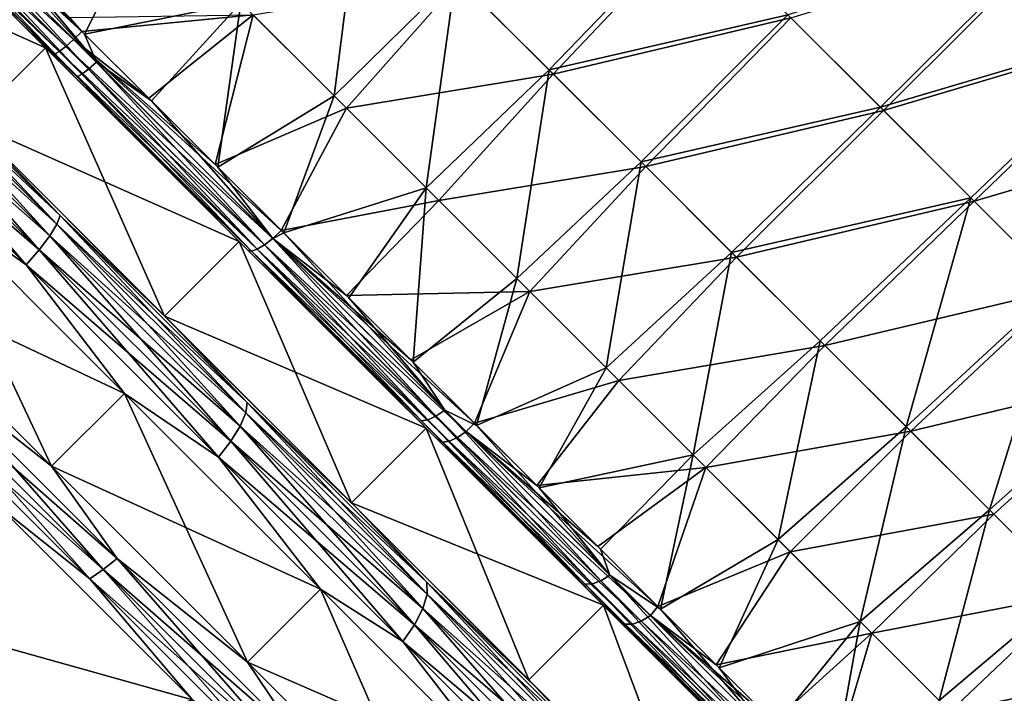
# Model space of a CAD drawing. Header units: metres. Extents: x -42 to 163, y -93 to 90.
# Tile 166 of 232: x 61.03 to 68.73, y 34.59 to 39.87. Entities that reach past the tile are written whole.
import ezdxf

# ---------------------------------------------------------------- set-up
doc = ezdxf.new("R2010")
doc.units = ezdxf.units.M
doc.layers.add('solid_500770_SW0001', color=7, linetype='CONTINUOUS')

msp = doc.modelspace()

# ---------------------------------------------------------------- linework, layer by layer
at = {"layer": 'solid_500770_SW0001'}
for points in [[(51.238445, 43.590904, -13.291253), (62.090904, 32.738445, -13.291253), (56.513908, 38.315437, -12.948244)], [(51.238445, 43.590904, 13.291253), (56.513775, 38.315575, 12.948241), (62.090904, 32.738445, 13.291253)], [(51.238445, 43.590904, 13.291253), (62.090904, 32.738445, 13.291253), (60.817795, 34.011555, 14.179169)], [(51.238445, 43.590904, -13.291253), (52.511555, 42.317795, -14.179169), (62.090904, 32.738445, -13.291253)], [(52.511555, 42.317795, -14.179169), (60.817795, 34.011555, -14.179169), (62.090904, 32.738445, -13.291253)], [(59.10461, 40.60461, -16.705), (59.688969, 41.188969, -16.705), (61.2309, 39.647041, -16.562057)], [(61.2309, 39.647041, -16.562057), (59.688969, 41.188969, -16.705), (59.764927, 41.113014, -17.705492)], [(59.688969, 41.188969, 16.705), (61.2309, 39.647041, 16.562057), (60.265102, 40.612839, 17.686275)], [(60.646404, 39.062817, 16.562088), (61.2309, 39.647041, 16.562057), (59.688969, 41.188969, 16.705)], [(60.002483, 41.157978, -17.986403), (61.450478, 39.711781, -17.841286), (59.944798, 41.101154, -17.942818)], [(60.002483, 41.157978, -17.986403), (60.743061, 40.545002, -17.964876), (61.515942, 39.774185, -17.858072)], [(60.002483, 41.157978, -17.986403), (61.515942, 39.774185, -17.858072), (61.450478, 39.711781, -17.841286)], [(59.764927, 41.113014, -17.705492), (59.869423, 41.028713, -17.794443), (61.301128, 39.597137, -17.650711)], [(59.764927, 41.113014, -17.705492), (61.301128, 39.597137, -17.650711), (61.285137, 39.592804, -17.560095)], [(61.2309, 39.647041, -16.562057), (59.764927, 41.113014, -17.705492), (61.285137, 39.592804, -17.560095)], [(59.899075, 41.056736, -17.876856), (61.337639, 39.618713, -17.732714), (59.869423, 41.028713, -17.794443)], [(59.944798, 41.101154, -17.942818), (61.388966, 39.658115, -17.798208), (59.899075, 41.056736, -17.876856)], [(59.899075, 41.056736, -17.876856), (61.388966, 39.658115, -17.798208), (61.337639, 39.618713, -17.732714)], [(59.944798, 41.101154, -17.942818), (61.450478, 39.711781, -17.841286), (61.388966, 39.658115, -17.798208)], [(59.869423, 41.028713, -17.794443), (61.337639, 39.618713, -17.732714), (61.301128, 39.597137, -17.650711)], [(60.230839, 40.929932, 17.978395), (60.172546, 40.8736, 17.934855), (61.566849, 39.480419, 17.763519)], [(61.628826, 39.533707, 17.806484), (60.478039, 40.810322, 17.986135), (60.230839, 40.929932, 17.978395)], [(61.628826, 39.533707, 17.806484), (60.230839, 40.929932, 17.978395), (61.566849, 39.480419, 17.763519)], [(63.698887, 40.94463, 17.926739), (62.759167, 40.000427, 17.80798), (63.487549, 39.271893, 17.597628)], [(64.438141, 40.205544, 17.704124), (63.698887, 40.94463, 17.926739), (63.487549, 39.271893, 17.597628)], [(60.125938, 40.829964, 17.86891), (60.095211, 40.802948, 17.786493), (61.477478, 39.42083, 17.616299)], [(60.172546, 40.8736, 17.934855), (60.125938, 40.829964, 17.86891), (61.514828, 39.44162, 17.698151)], [(61.514828, 39.44162, 17.698151), (60.125938, 40.829964, 17.86891), (61.477478, 39.42083, 17.616299)], [(61.566849, 39.480419, 17.763519), (60.172546, 40.8736, 17.934855), (61.514828, 39.44162, 17.698151)], [(61.04538, 39.832561, 17.60037), (61.477478, 39.42083, 17.616299), (60.095211, 40.802948, 17.786493)], [(60.265102, 40.612839, 17.686275), (61.04538, 39.832561, 17.60037), (60.095211, 40.802948, 17.786493)], [(61.628826, 39.533707, 17.806484), (61.007179, 40.282108, 17.935863), (60.478039, 40.810322, 17.986135)], [(62.025604, 40.73418, 17.95867), (61.007179, 40.282108, 17.935863), (61.534634, 39.755508, 17.854513)], [(62.759167, 40.000427, 17.80798), (62.025604, 40.73418, 17.95867), (61.534634, 39.755508, 17.854513)], [(59.10461, 40.60461, -16.705), (61.2309, 39.647041, -16.562057), (60.646404, 39.062817, -16.562088)], [(61.2309, 39.647041, 16.562057), (61.04538, 39.832561, 17.60037), (60.265102, 40.612839, 17.686275)], [(66.29789, 40.644234, 17.57827), (64.438141, 40.205544, 17.704124), (65.169426, 39.474384, 17.42201)], [(66.31945, 40.622765, -17.568325), (65.20282, 39.441036, -17.407091), (64.468842, 40.174889, -17.693403)], [(67.036049, 39.906532, 17.222534), (66.29789, 40.644234, 17.57827), (65.169426, 39.474384, 17.42201)], [(66.31945, 40.622765, -17.568325), (67.059959, 39.882706, -17.209644), (65.20282, 39.441036, -17.407091)], [(60.743061, 40.545002, -17.964876), (61.418396, 39.884884, -17.87668), (61.515942, 39.774185, -17.858072)], [(69.124344, 40.537251, 16.976259), (67.036049, 39.906532, 17.222534), (67.760872, 39.182034, 16.80846)], [(69.146675, 40.515041, -16.96262), (67.786293, 39.156689, -16.793024), (67.059959, 39.882706, -17.209644)], [(69.858322, 39.803669, 16.485743), (69.124344, 40.537251, 16.976259), (67.760872, 39.182034, 16.80846)], [(69.146675, 40.515041, -16.96262), (69.881302, 39.780804, -16.46981), (67.786293, 39.156689, -16.793024)], [(61.628826, 39.533707, 17.806484), (61.534634, 39.755508, 17.854513), (61.007179, 40.282108, 17.935863)], [(64.438141, 40.205544, 17.704124), (63.487549, 39.271893, 17.597628), (64.208214, 38.551113, 17.327614)], [(65.169426, 39.474384, 17.42201), (64.438141, 40.205544, 17.704124), (64.208214, 38.551113, 17.327614)], [(64.468842, 40.174889, -17.693403), (63.585289, 39.174152, -17.564499), (62.854645, 39.904945, -17.784018)], [(64.468842, 40.174889, -17.693403), (65.20282, 39.441036, -17.407091), (63.585289, 39.174152, -17.564499)], [(62.759167, 40.000427, 17.80798), (61.534634, 39.755508, 17.854513), (62.059036, 39.231888, 17.742338)], [(62.759167, 40.000427, 17.80798), (62.059036, 39.231888, 17.742338), (62.579185, 38.712433, 17.599644)], [(63.487549, 39.271893, 17.597628), (62.759167, 40.000427, 17.80798), (62.579185, 38.712433, 17.599644)], [(61.418396, 39.884884, -17.87668), (62.854645, 39.904945, -17.784018), (61.515942, 39.774185, -17.858072)], [(62.854645, 39.904945, -17.784018), (62.038727, 39.252174, -17.747406), (61.515942, 39.774185, -17.858072)], [(62.854645, 39.904945, -17.784018), (62.558613, 38.732986, -17.605883), (62.038727, 39.252174, -17.747406)], [(62.854645, 39.904945, -17.784018), (63.585289, 39.174152, -17.564499), (62.558613, 38.732986, -17.605883)], [(67.036049, 39.906532, 17.222534), (65.169426, 39.474384, 17.42201), (65.890236, 38.753677, 17.080502)], [(67.760872, 39.182034, 16.80846), (67.036049, 39.906532, 17.222534), (65.890236, 38.753677, 17.080502)], [(59.844707, 39.833191, 16.988144), (59.805698, 39.780247, 17.144749), (61.319118, 38.266827, 16.874367)], [(59.844707, 39.833191, -16.988144), (61.344307, 38.333595, -16.72023), (59.805698, 39.780247, -17.144749)], [(59.844707, 39.833191, -16.988144), (60.660488, 39.048733, -16.709244), (61.344307, 38.333595, -16.72023)], [(61.344307, 38.333595, 16.72023), (60.660488, 39.048733, 16.709244), (59.844707, 39.833191, 16.988144)], [(61.344307, 38.333595, 16.72023), (59.844707, 39.833191, 16.988144), (61.319118, 38.266827, 16.874367)], [(61.04538, 39.832561, 17.60037), (61.819149, 39.058792, 17.446243), (61.477478, 39.42083, 17.616299)], [(61.2309, 39.647041, 16.562057), (61.819149, 39.058792, 17.446243), (61.04538, 39.832561, 17.60037)], [(67.059959, 39.882706, -17.209644), (65.925697, 38.718258, -17.061724), (65.20282, 39.441036, -17.407091)], [(67.059959, 39.882706, -17.209644), (67.786293, 39.156689, -16.793024), (65.925697, 38.718258, -17.061724)], [(59.805698, 39.780247, 17.144749), (59.738529, 39.701115, 17.279196), (61.263817, 38.175827, 17.006693)], [(59.805698, 39.780247, -17.144749), (61.319118, 38.266827, -16.874367), (59.738529, 39.701115, -17.279196)], [(61.319118, 38.266827, 16.874367), (59.805698, 39.780247, 17.144749), (61.263817, 38.175827, 17.006693)], [(61.344307, 38.333595, -16.72023), (61.319118, 38.266827, -16.874367), (59.805698, 39.780247, -17.144749)], [(61.450478, 39.711781, -17.841286), (61.515942, 39.774185, -17.858072), (62.038727, 39.252174, -17.747406)], [(61.628826, 39.533707, 17.806484), (62.059036, 39.231888, 17.742338), (61.534634, 39.755508, 17.854513)], [(69.858322, 39.803669, 16.485743), (67.760872, 39.182034, 16.80846), (68.469635, 38.473454, 16.337576)], [(69.881302, 39.780804, -16.46981), (68.49556, 38.447601, -16.319603), (67.786293, 39.156689, -16.793024)], [(69.858322, 39.803669, 16.485743), (68.469635, 38.473454, 16.337576), (69.15963, 37.78352, 15.811421)], [(69.881302, 39.780804, -16.46981), (70.595772, 39.066463, -15.921082), (68.49556, 38.447601, -16.319603)], [(59.738529, 39.701115, 17.279196), (59.647781, 39.601196, 17.382303), (61.182175, 38.066803, 17.108175)], [(59.738529, 39.701115, -17.279196), (61.263817, 38.175827, -17.006693), (59.647781, 39.601196, -17.382303)], [(61.263817, 38.175827, 17.006693), (59.738529, 39.701115, 17.279196), (61.182175, 38.066803, 17.108175)], [(61.319118, 38.266827, -16.874367), (61.263817, 38.175827, -17.006693), (59.738529, 39.701115, -17.279196)], [(61.450478, 39.711781, -17.841286), (63.008648, 38.155205, -17.417059), (61.388966, 39.658115, -17.798208)], [(61.450478, 39.711781, -17.841286), (62.038727, 39.252174, -17.747406), (62.558613, 38.732986, -17.605883)], [(61.450478, 39.711781, -17.841286), (62.558613, 38.732986, -17.605883), (63.074589, 38.217625, -17.433535)], [(61.450478, 39.711781, -17.841286), (63.074589, 38.217625, -17.433535), (63.008648, 38.155205, -17.417059)], [(59.647781, 39.601196, 17.382303), (59.539658, 39.487312, 17.447031), (61.079762, 37.947208, 17.171883)], [(59.647781, 39.601196, -17.382303), (61.182175, 38.066803, -17.108175), (59.539658, 39.487312, -17.447031)], [(61.182175, 38.066803, 17.108175), (59.647781, 39.601196, 17.382303), (61.079762, 37.947208, 17.171883)], [(61.263817, 38.175827, -17.006693), (61.182175, 38.066803, -17.108175), (59.647781, 39.601196, -17.382303)], [(60.646404, 39.062817, 16.562088), (62.161877, 37.547348, 16.135773), (61.2309, 39.647041, 16.562057)], [(60.646404, 39.062817, -16.562088), (61.2309, 39.647041, -16.562057), (62.746246, 38.131691, -16.135761)], [(62.746246, 38.131691, -16.135761), (61.2309, 39.647041, -16.562057), (61.285137, 39.592804, -17.560095)], [(61.2309, 39.647041, 16.562057), (62.746246, 38.131691, 16.135761), (61.819149, 39.058792, 17.446243)], [(62.161877, 37.547348, 16.135773), (62.746246, 38.131691, 16.135761), (61.2309, 39.647041, 16.562057)], [(61.285137, 39.592804, -17.560095), (61.301128, 39.597137, -17.650711), (62.841965, 38.05645, -17.230938)], [(62.81451, 38.063431, -17.143188), (61.285137, 39.592804, -17.560095), (62.841965, 38.05645, -17.230938)], [(62.746246, 38.131691, -16.135761), (61.285137, 39.592804, -17.560095), (62.81451, 38.063431, -17.143188)], [(61.337639, 39.618713, -17.732714), (62.885822, 38.071022, -17.311159), (61.301128, 39.597137, -17.650711)], [(62.885822, 38.071022, -17.311159), (62.841965, 38.05645, -17.230938), (61.301128, 39.597137, -17.650711)], [(61.388966, 39.658115, -17.798208), (62.943127, 38.104973, -17.375147), (61.337639, 39.618713, -17.732714)], [(62.943127, 38.104973, -17.375147), (62.885822, 38.071022, -17.311159), (61.337639, 39.618713, -17.732714)], [(63.008648, 38.155205, -17.417059), (62.943127, 38.104973, -17.375147), (61.388966, 39.658115, -17.798208)], [(61.628826, 39.533707, 17.806484), (61.566849, 39.480419, 17.763519), (62.943386, 38.10474, 17.375328)], [(63.008919, 38.154972, 17.417234), (62.059036, 39.231888, 17.742338), (61.628826, 39.533707, 17.806484)], [(63.008919, 38.154972, 17.417234), (61.628826, 39.533707, 17.806484), (62.943386, 38.10474, 17.375328)], [(61.079762, 37.947208, 17.171883), (59.539658, 39.487312, 17.447031), (60.260494, 38.529488, 17.353756)], [(59.539658, 39.487312, -17.447031), (61.079762, 37.947208, -17.171883), (60.260494, 38.529488, -17.353756)], [(61.182175, 38.066803, -17.108175), (61.079762, 37.947208, -17.171883), (59.539658, 39.487312, -17.447031)], [(61.514828, 39.44162, 17.698151), (61.477478, 39.42083, 17.616299), (62.842205, 38.056213, 17.231112)], [(61.566849, 39.480419, 17.763519), (61.514828, 39.44162, 17.698151), (62.886074, 38.070789, 17.311346)], [(62.886074, 38.070789, 17.311346), (61.514828, 39.44162, 17.698151), (62.842205, 38.056213, 17.231112)], [(62.943386, 38.10474, 17.375328), (61.566849, 39.480419, 17.763519), (62.886074, 38.070789, 17.311346)], [(65.20282, 39.441036, -17.407091), (64.307724, 38.451607, -17.284769), (63.585289, 39.174152, -17.564499)], [(65.169426, 39.474384, 17.42201), (64.208214, 38.551113, 17.327614), (64.918602, 37.840633, 16.998041)], [(65.20282, 39.441036, -17.407091), (65.925697, 38.718258, -17.061724), (64.307724, 38.451607, -17.284769)], [(65.890236, 38.753677, 17.080502), (65.169426, 39.474384, 17.42201), (64.918602, 37.840633, 16.998041)], [(61.819149, 39.058792, 17.446243), (62.842205, 38.056213, 17.231112), (61.477478, 39.42083, 17.616299)], [(63.008919, 38.154972, 17.417234), (62.579185, 38.712433, 17.599644), (62.059036, 39.231888, 17.742338)], [(63.487549, 39.271893, 17.597628), (62.579185, 38.712433, 17.599644), (63.094208, 38.198025, 17.426687)], [(64.208214, 38.551113, 17.327614), (63.487549, 39.271893, 17.597628), (63.094208, 38.198025, 17.426687)], [(63.585289, 39.174152, -17.564499), (63.074589, 38.217625, -17.433535), (62.558613, 38.732986, -17.605883)], [(63.585289, 39.174152, -17.564499), (64.307724, 38.451607, -17.284769), (63.074589, 38.217625, -17.433535)], [(67.760872, 39.182034, 16.80846), (65.890236, 38.753677, 17.080502), (66.597878, 38.046101, 16.68067)], [(67.786293, 39.156689, -16.793024), (66.634544, 38.009476, -16.658445), (65.925697, 38.718258, -17.061724)], [(68.469635, 38.473454, 16.337576), (67.760872, 39.182034, 16.80846), (66.597878, 38.046101, 16.68067)], [(67.786293, 39.156689, -16.793024), (68.49556, 38.447601, -16.319603), (66.634544, 38.009476, -16.658445)], [(60.646404, 39.062817, -16.562088), (62.746246, 38.131691, -16.135761), (62.161877, 37.547348, -16.135773)], [(62.189655, 37.519569, 16.27898), (62.161877, 37.547348, 16.135773), (60.646404, 39.062817, 16.562088)], [(60.660488, 39.048733, 16.709244), (62.189655, 37.519569, 16.27898), (60.646404, 39.062817, 16.562088)], [(60.646404, 39.062817, -16.562088), (62.189655, 37.519569, -16.27898), (60.660488, 39.048733, -16.709244)], [(60.646404, 39.062817, -16.562088), (62.161877, 37.547348, -16.135773), (62.189655, 37.519569, -16.27898)], [(61.344307, 38.333595, -16.72023), (60.660488, 39.048733, -16.709244), (62.189655, 37.519569, -16.27898)], [(61.344307, 38.333595, 16.72023), (62.189655, 37.519569, 16.27898), (60.660488, 39.048733, 16.709244)], [(61.819149, 39.058792, 17.446243), (63.335339, 37.542603, 16.936432), (62.842205, 38.056213, 17.231112)], [(62.746246, 38.131691, 16.135761), (63.335339, 37.542603, 16.936432), (61.819149, 39.058792, 17.446243)], [(70.595772, 39.066463, -15.921082), (69.184982, 37.758244, -15.790758), (68.49556, 38.447601, -16.319603)], [(65.890236, 38.753677, 17.080502), (64.918602, 37.840633, 16.998041), (65.61602, 37.14315, 16.609962)], [(66.597878, 38.046101, 16.68067), (65.890236, 38.753677, 17.080502), (65.61602, 37.14315, 16.609962)], [(63.008919, 38.154972, 17.417234), (63.094208, 38.198025, 17.426687), (62.579185, 38.712433, 17.599644)], [(65.925697, 38.718258, -17.061724), (65.019005, 37.740238, -16.945913), (64.307724, 38.451607, -17.284769)], [(65.925697, 38.718258, -17.061724), (66.634544, 38.009476, -16.658445), (65.019005, 37.740238, -16.945913)], [(60.260494, 38.529488, 17.353756), (59.689899, 37.958893, 17.353756), (61.27776, 36.371033, 16.907084)], [(60.260494, 38.529488, -17.353756), (61.848354, 36.941628, -16.907084), (59.689899, 37.958893, -17.353756)], [(61.848354, 36.941628, 16.907084), (60.260494, 38.529488, 17.353756), (61.27776, 36.371033, 16.907084)], [(61.079762, 37.947208, 17.171883), (60.260494, 38.529488, 17.353756), (61.848354, 36.941628, 16.907084)], [(61.079762, 37.947208, -17.171883), (61.848354, 36.941628, -16.907084), (60.260494, 38.529488, -17.353756)], [(64.208214, 38.551113, 17.327614), (63.094208, 38.198025, 17.426687), (63.603165, 37.689594, 17.223747)], [(64.208214, 38.551113, 17.327614), (63.603165, 37.689594, 17.223747), (64.106117, 37.187084, 16.990688)], [(64.918602, 37.840633, 16.998041), (64.208214, 38.551113, 17.327614), (64.106117, 37.187084, 16.990688)], [(64.307724, 38.451607, -17.284769), (63.585148, 37.707596, -17.230928), (63.074589, 38.217625, -17.433535)], [(64.307724, 38.451607, -17.284769), (65.019005, 37.740238, -16.945913), (63.585148, 37.707596, -17.230928)], [(68.469635, 38.473454, 16.337576), (66.597878, 38.046101, 16.68067), (67.289619, 37.354397, 16.224064)], [(68.49556, 38.447601, -16.319603), (67.326447, 37.317612, -16.198393), (66.634544, 38.009476, -16.658445)], [(68.469635, 38.473454, 16.337576), (67.289619, 37.354397, 16.224064), (67.962708, 36.68132, 15.712237)], [(68.49556, 38.447601, -16.319603), (69.184982, 37.758244, -15.790758), (67.326447, 37.317612, -16.198393)], [(69.15963, 37.78352, 15.811421), (68.469635, 38.473454, 16.337576), (67.962708, 36.68132, 15.712237)], [(62.090904, 32.738445, 13.291253), (56.513775, 38.315575, 12.948241), (57.804741, 37.024609, 12.849237)], [(62.090904, 32.738445, -13.291253), (57.804878, 37.024471, -12.849214), (56.513908, 38.315437, -12.948244)], [(61.344307, 38.333595, 16.72023), (61.319118, 38.266827, 16.874367), (62.796646, 36.789303, 16.337864)], [(61.344307, 38.333595, -16.72023), (62.808334, 36.869564, -16.188629), (61.319118, 38.266827, -16.874367)], [(61.344307, 38.333595, -16.72023), (62.189655, 37.519569, -16.27898), (62.808334, 36.869564, -16.188629)], [(62.808334, 36.869564, 16.188629), (62.189655, 37.519569, 16.27898), (61.344307, 38.333595, 16.72023)], [(62.808334, 36.869564, 16.188629), (61.344307, 38.333595, 16.72023), (62.796646, 36.789303, 16.337864)], [(61.319118, 38.266827, 16.874367), (61.263817, 38.175827, 17.006693), (62.75293, 36.686714, 16.465984)], [(61.319118, 38.266827, -16.874367), (62.796646, 36.789303, -16.337864), (61.263817, 38.175827, -17.006693)], [(62.796646, 36.789303, 16.337864), (61.319118, 38.266827, 16.874367), (62.75293, 36.686714, 16.465984)], [(62.808334, 36.869564, -16.188629), (62.796646, 36.789303, -16.337864), (61.319118, 38.266827, -16.874367)], [(63.008648, 38.155205, -17.417059), (63.074589, 38.217625, -17.433535), (63.585148, 37.707596, -17.230928)], [(61.263817, 38.175827, 17.006693), (61.182175, 38.066803, 17.108175), (62.680172, 36.568806, 16.56424)], [(61.263817, 38.175827, -17.006693), (62.75293, 36.686714, -16.465984), (61.182175, 38.066803, -17.108175)], [(62.75293, 36.686714, 16.465984), (61.263817, 38.175827, 17.006693), (62.680172, 36.568806, 16.56424)], [(62.796646, 36.789303, -16.337864), (62.75293, 36.686714, -16.465984), (61.263817, 38.175827, -17.006693)], [(62.161877, 37.547348, 16.135773), (63.624985, 36.084236, 15.433377), (62.746246, 38.131691, 16.135761)], [(62.161877, 37.547348, -16.135773), (62.746246, 38.131691, -16.135761), (64.209274, 36.668663, -15.433419)], [(64.209274, 36.668663, -15.433419), (62.746246, 38.131691, -16.135761), (62.81451, 38.063431, -17.143188)], [(62.746246, 38.131691, 16.135761), (64.209274, 36.668663, 15.433419), (63.335339, 37.542603, 16.936432)], [(63.624985, 36.084236, 15.433377), (64.209274, 36.668663, 15.433419), (62.746246, 38.131691, 16.135761)], [(63.008648, 38.155205, -17.417059), (64.521599, 36.643284, -16.719696), (62.943127, 38.104973, -17.375147)], [(63.008919, 38.154972, 17.417234), (62.943386, 38.10474, 17.375328), (64.284859, 36.763844, 16.771784)], [(63.008648, 38.155205, -17.417059), (63.585148, 37.707596, -17.230928), (64.089111, 37.204082, -16.99868)], [(63.008648, 38.155205, -17.417059), (64.089111, 37.204082, -16.99868), (64.585228, 36.708317, -16.737486)], [(63.008648, 38.155205, -17.417059), (64.585228, 36.708317, -16.737486), (64.521599, 36.643284, -16.719696)], [(64.353767, 36.811031, 16.812157), (63.094208, 38.198025, 17.426687), (63.008919, 38.154972, 17.417234)], [(64.353767, 36.811031, 16.812157), (63.008919, 38.154972, 17.417234), (64.284859, 36.763844, 16.771784)], [(64.353767, 36.811031, 16.812157), (63.603165, 37.689594, 17.223747), (63.094208, 38.198025, 17.426687)], [(61.182175, 38.066803, 17.108175), (61.079762, 37.947208, 17.171883), (62.58334, 36.44363, 16.625921)], [(61.182175, 38.066803, -17.108175), (62.680172, 36.568806, -16.56424), (61.079762, 37.947208, -17.171883)], [(62.680172, 36.568806, 16.56424), (61.182175, 38.066803, 17.108175), (62.58334, 36.44363, 16.625921)], [(62.75293, 36.686714, -16.465984), (62.680172, 36.568806, -16.56424), (61.182175, 38.066803, -17.108175)], [(64.299858, 36.578083, -16.458595), (62.81451, 38.063431, -17.143188), (62.841965, 38.05645, -17.230938)], [(64.209274, 36.668663, -15.433419), (62.81451, 38.063431, -17.143188), (64.299858, 36.578083, -16.458595)], [(62.885822, 38.071022, -17.311159), (64.389267, 36.567902, -16.618082), (62.841965, 38.05645, -17.230938)], [(64.299858, 36.578083, -16.458595), (62.841965, 38.05645, -17.230938), (64.338318, 36.560196, -16.540968)], [(64.389267, 36.567902, -16.618082), (64.338318, 36.560196, -16.540968), (62.841965, 38.05645, -17.230938)], [(62.886074, 38.070789, 17.311346), (62.842205, 38.056213, 17.231112), (64.172264, 36.726227, 16.632439)], [(63.335339, 37.542603, 16.936432), (64.172264, 36.726227, 16.632439), (62.842205, 38.056213, 17.231112)], [(62.943127, 38.104973, -17.375147), (64.452286, 36.596466, -16.679543), (62.885822, 38.071022, -17.311159)], [(64.452286, 36.596466, -16.679543), (64.389267, 36.567902, -16.618082), (62.885822, 38.071022, -17.311159)], [(62.943386, 38.10474, 17.375328), (62.886074, 38.070789, 17.311346), (64.222458, 36.734688, 16.709995)], [(64.222458, 36.734688, 16.709995), (62.886074, 38.070789, 17.311346), (64.172264, 36.726227, 16.632439)], [(64.521599, 36.643284, -16.719696), (64.452286, 36.596466, -16.679543), (62.943127, 38.104973, -17.375147)], [(64.284859, 36.763844, 16.771784), (62.943386, 38.10474, 17.375328), (64.222458, 36.734688, 16.709995)], [(66.597878, 38.046101, 16.68067), (65.61602, 37.14315, 16.609962), (66.297707, 36.46143, 16.164942)], [(67.289619, 37.354397, 16.224064), (66.597878, 38.046101, 16.68067), (66.297707, 36.46143, 16.164942)], [(66.634544, 38.009476, -16.658445), (65.716194, 37.042992, -16.54908), (65.019005, 37.740238, -16.945913)], [(66.634544, 38.009476, -16.658445), (67.326447, 37.317612, -16.198393), (65.716194, 37.042992, -16.54908)], [(60.287685, 37.153748, 17.177008), (61.27776, 36.371033, 16.907084), (59.689899, 37.958893, 17.353756)], [(61.848354, 36.941628, -16.907084), (61.27776, 36.371033, -16.907084), (59.689899, 37.958893, -17.353756)], [(60.287685, 37.153748, -17.177008), (59.689899, 37.958893, -17.353756), (61.27776, 36.371033, -16.907084)], [(62.58334, 36.44363, 16.625921), (61.079762, 37.947208, 17.171883), (61.848354, 36.941628, 16.907084)], [(61.079762, 37.947208, -17.171883), (62.58334, 36.44363, -16.625921), (61.848354, 36.941628, -16.907084)], [(62.680172, 36.568806, -16.56424), (62.58334, 36.44363, -16.625921), (61.079762, 37.947208, -17.171883)], [(64.918602, 37.840633, 16.998041), (64.106117, 37.187084, 16.990688), (64.602455, 36.691105, 16.727831)], [(65.61602, 37.14315, 16.609962), (64.918602, 37.840633, 16.998041), (64.602455, 36.691105, 16.727831)], [(65.019005, 37.740238, -16.945913), (64.089111, 37.204082, -16.99868), (63.585148, 37.707596, -17.230928)], [(65.019005, 37.740238, -16.945913), (64.585228, 36.708317, -16.737486), (64.089111, 37.204082, -16.99868)], [(65.019005, 37.740238, -16.945913), (65.716194, 37.042992, -16.54908), (64.585228, 36.708317, -16.737486)], [(69.184982, 37.758244, -15.790758), (67.998589, 36.645485, -15.682961), (67.326447, 37.317612, -16.198393)], [(69.15963, 37.78352, 15.811421), (67.962708, 36.68132, 15.712237), (68.614403, 36.029613, 15.146747)], [(69.184982, 37.758244, -15.790758), (69.85215, 37.091019, -15.208804), (67.998589, 36.645485, -15.682961)], [(69.82814, 37.114948, 15.231535), (69.15963, 37.78352, 15.811421), (68.614403, 36.029613, 15.146747)], [(64.353767, 36.811031, 16.812157), (64.106117, 37.187084, 16.990688), (63.603165, 37.689594, 17.223747)], [(62.161877, 37.547348, -16.135773), (64.209274, 36.668663, -15.433419), (63.624985, 36.084236, -15.433377)], [(63.665977, 36.043243, 15.5701), (63.624985, 36.084236, 15.433377), (62.161877, 37.547348, 16.135773)], [(62.189655, 37.519569, 16.27898), (63.665977, 36.043243, 15.5701), (62.161877, 37.547348, 16.135773)], [(62.161877, 37.547348, -16.135773), (63.665977, 36.043243, -15.5701), (62.189655, 37.519569, -16.27898)], [(62.161877, 37.547348, -16.135773), (63.624985, 36.084236, -15.433377), (63.665977, 36.043243, -15.5701)], [(62.808334, 36.869564, -16.188629), (62.189655, 37.519569, -16.27898), (63.665977, 36.043243, -15.5701)], [(62.808334, 36.869564, 16.188629), (63.665977, 36.043243, 15.5701), (62.189655, 37.519569, 16.27898)], [(63.335339, 37.542603, 16.936432), (64.797577, 36.080368, 16.162365), (64.172264, 36.726227, 16.632439)], [(64.209274, 36.668663, 15.433419), (64.797577, 36.080368, 16.162365), (63.335339, 37.542603, 16.936432)], [(67.289619, 37.354397, 16.224064), (66.297707, 36.46143, 16.164942), (66.960876, 35.798244, 15.664548)], [(67.962708, 36.68132, 15.712237), (67.289619, 37.354397, 16.224064), (66.960876, 35.798244, 15.664548)], [(67.326447, 37.317612, -16.198393), (66.396347, 36.362804, -16.095417), (65.716194, 37.042992, -16.54908)], [(67.326447, 37.317612, -16.198393), (67.998589, 36.645485, -15.682961), (66.396347, 36.362804, -16.095417)], [(60.287685, 37.153748, 17.177008), (60.182705, 37.061874, 17.128424), (61.682476, 35.562103, 16.583845)], [(60.287685, 37.153748, -17.177008), (61.791714, 35.649723, -16.630884), (60.182705, 37.061874, -17.128424)], [(61.791714, 35.649723, 16.630884), (61.27776, 36.371033, 16.907084), (60.287685, 37.153748, 17.177008)], [(60.287685, 37.153748, -17.177008), (61.27776, 36.371033, -16.907084), (61.791714, 35.649723, -16.630884)], [(61.791714, 35.649723, 16.630884), (60.287685, 37.153748, 17.177008), (61.682476, 35.562103, 16.583845)], [(64.353767, 36.811031, 16.812157), (64.602455, 36.691105, 16.727831), (64.106117, 37.187084, 16.990688)], [(65.61602, 37.14315, 16.609962), (64.602455, 36.691105, 16.727831), (65.091667, 36.202156, 16.435459)], [(66.297707, 36.46143, 16.164942), (65.61602, 37.14315, 16.609962), (65.091667, 36.202156, 16.435459)], [(60.182705, 37.061874, 17.128424), (60.084167, 36.984432, 17.05022), (61.577091, 35.491512, 16.508127)], [(60.182705, 37.061874, -17.128424), (61.682476, 35.562103, -16.583845), (60.084167, 36.984432, -17.05022)], [(61.682476, 35.562103, 16.583845), (60.182705, 37.061874, 17.128424), (61.577091, 35.491512, 16.508127)], [(61.791714, 35.649723, -16.630884), (61.682476, 35.562103, -16.583845), (60.182705, 37.061874, -17.128424)], [(69.85215, 37.091019, -15.208804), (68.648544, 35.995514, -15.114506), (67.998589, 36.645485, -15.682961)], [(69.82814, 37.114948, 15.231535), (68.614403, 36.029613, 15.146747), (69.242043, 35.401936, 14.529377)], [(69.85215, 37.091019, -15.208804), (69.273994, 35.370026, -14.495615), (68.648544, 35.995514, -15.114506)], [(62.090904, 32.738445, 13.291253), (57.804741, 37.024609, 12.849237), (59.072933, 35.756416, 12.494115)], [(63.271107, 31.558243, -12.176023), (59.073063, 35.756283, -12.494063), (57.804878, 37.024471, -12.849214)], [(62.090904, 32.738445, -13.291253), (63.271107, 31.558243, -12.176023), (57.804878, 37.024471, -12.849214)], [(61.577091, 35.491512, 16.508127), (60.084167, 36.984432, 17.05022), (60.868893, 36.054085, 16.664509)], [(60.084167, 36.984432, -17.05022), (61.577091, 35.491512, -16.508127), (60.868893, 36.054085, -16.664509)], [(61.682476, 35.562103, -16.583845), (61.577091, 35.491512, -16.508127), (60.084167, 36.984432, -17.05022)], [(65.716194, 37.042992, -16.54908), (65.072762, 36.221043, -16.447779), (64.585228, 36.708317, -16.737486)], [(65.716194, 37.042992, -16.54908), (66.396347, 36.362804, -16.095417), (65.072762, 36.221043, -16.447779)], [(61.848354, 36.941628, 16.907084), (61.27776, 36.371033, 16.907084), (62.81081, 34.837982, 16.171125)], [(61.848354, 36.941628, -16.907084), (63.381405, 35.408577, -16.171125), (61.27776, 36.371033, -16.907084)], [(63.381405, 35.408577, 16.171125), (61.848354, 36.941628, 16.907084), (62.81081, 34.837982, 16.171125)], [(62.58334, 36.44363, 16.625921), (61.848354, 36.941628, 16.907084), (63.381405, 35.408577, 16.171125)], [(62.58334, 36.44363, -16.625921), (63.381405, 35.408577, -16.171125), (61.848354, 36.941628, -16.907084)], [(62.808334, 36.869564, 16.188629), (62.796646, 36.789303, 16.337864), (64.214973, 35.370975, 15.543705)], [(62.808334, 36.869564, -16.188629), (64.213707, 35.464191, -15.401724), (62.796646, 36.789303, -16.337864)], [(62.808334, 36.869564, -16.188629), (63.665977, 36.043243, -15.5701), (64.213707, 35.464191, -15.401724)], [(64.213707, 35.464191, 15.401724), (63.665977, 36.043243, 15.5701), (62.808334, 36.869564, 16.188629)], [(64.213707, 35.464191, 15.401724), (62.808334, 36.869564, 16.188629), (64.214973, 35.370975, 15.543705)], [(62.796646, 36.789303, 16.337864), (62.75293, 36.686714, 16.465984), (64.182381, 35.257263, 15.665597)], [(62.796646, 36.789303, -16.337864), (64.214973, 35.370975, -15.543705), (62.75293, 36.686714, -16.465984)], [(64.214973, 35.370975, 15.543705), (62.796646, 36.789303, 16.337864), (64.182381, 35.257263, 15.665597)], [(64.213707, 35.464191, -15.401724), (64.214973, 35.370975, -15.543705), (62.796646, 36.789303, -16.337864)], [(64.284859, 36.763844, 16.771784), (64.222458, 36.734688, 16.709995), (65.506447, 35.450832, 15.90079)], [(64.353767, 36.811031, 16.812157), (64.284859, 36.763844, 16.771784), (65.573669, 35.475311, 15.9596)], [(65.573669, 35.475311, 15.9596), (64.284859, 36.763844, 16.771784), (65.506447, 35.450832, 15.90079)], [(65.645744, 35.519493, 15.997984), (64.602455, 36.691105, 16.727831), (64.353767, 36.811031, 16.812157)], [(65.645744, 35.519493, 15.997984), (64.353767, 36.811031, 16.812157), (65.573669, 35.475311, 15.9596)], [(62.75293, 36.686714, 16.465984), (62.680172, 36.568806, 16.56424), (64.118149, 35.130825, 15.759075)], [(62.75293, 36.686714, -16.465984), (64.182381, 35.257263, -15.665597), (62.680172, 36.568806, -16.56424)], [(64.182381, 35.257263, 15.665597), (62.75293, 36.686714, 16.465984), (64.118149, 35.130825, 15.759075)], [(64.214973, 35.370975, -15.543705), (64.182381, 35.257263, -15.665597), (62.75293, 36.686714, -16.465984)], [(63.624985, 36.084236, 15.433377), (65.010643, 34.698578, 14.467003), (64.209274, 36.668663, 15.433419)], [(63.624985, 36.084236, -15.433377), (64.209274, 36.668663, -15.433419), (65.595078, 35.282864, -14.46695)], [(64.222458, 36.734688, 16.709995), (64.172264, 36.726227, 16.632439), (65.450233, 35.448292, 15.826936)], [(64.797577, 36.080368, 16.162365), (65.450233, 35.448292, 15.826936), (64.172264, 36.726227, 16.632439)], [(65.595078, 35.282864, -14.46695), (64.209274, 36.668663, -15.433419), (64.299858, 36.578083, -16.458595)], [(64.209274, 36.668663, 15.433419), (65.595078, 35.282864, 14.46695), (64.797577, 36.080368, 16.162365)], [(65.010643, 34.698578, 14.467003), (65.595078, 35.282864, 14.46695), (64.209274, 36.668663, 15.433419)], [(65.506447, 35.450832, 15.90079), (64.222458, 36.734688, 16.709995), (65.450233, 35.448292, 15.826936)], [(64.521599, 36.643284, -16.719696), (64.585228, 36.708317, -16.737486), (65.072762, 36.221043, -16.447779)], [(65.645744, 35.519493, 15.997984), (65.091667, 36.202156, 16.435459), (64.602455, 36.691105, 16.727831)], [(67.962708, 36.68132, 15.712237), (66.960876, 35.798244, 15.664548), (67.602768, 35.156364, 15.11035)], [(68.614403, 36.029613, 15.146747), (67.962708, 36.68132, 15.712237), (67.602768, 35.156364, 15.11035)], [(64.452286, 36.596466, -16.679543), (65.890182, 35.158848, -15.721607), (64.389267, 36.567902, -16.618082)], [(64.521599, 36.643284, -16.719696), (65.963005, 35.202309, -15.759431), (64.452286, 36.596466, -16.679543)], [(65.963005, 35.202309, -15.759431), (65.890182, 35.158848, -15.721607), (64.452286, 36.596466, -16.679543)], [(64.521599, 36.643284, -16.719696), (65.072762, 36.221043, -16.447779), (65.550957, 35.743027, -16.129938)], [(64.521599, 36.643284, -16.719696), (65.550957, 35.743027, -16.129938), (66.019264, 35.274818, -15.784186)], [(64.521599, 36.643284, -16.719696), (66.019264, 35.274818, -15.784186), (65.963005, 35.202309, -15.759431)], [(67.998589, 36.645485, -15.682961), (67.056641, 35.702503, -15.586368), (66.396347, 36.362804, -16.095417)], [(67.998589, 36.645485, -15.682961), (68.648544, 35.995514, -15.114506), (67.056641, 35.702503, -15.586368)], [(62.680172, 36.568806, 16.56424), (62.58334, 36.44363, 16.625921), (64.026672, 35.000298, 15.81776)], [(62.680172, 36.568806, -16.56424), (64.118149, 35.130825, -15.759075), (62.58334, 36.44363, -16.625921)], [(64.118149, 35.130825, 15.759075), (62.680172, 36.568806, 16.56424), (64.026672, 35.000298, 15.81776)], [(64.182381, 35.257263, -15.665597), (64.118149, 35.130825, -15.759075), (62.680172, 36.568806, -16.56424)], [(65.71286, 35.165077, -15.518497), (64.299858, 36.578083, -16.458595), (64.338318, 36.560196, -16.540968)], [(65.595078, 35.282864, -14.46695), (64.299858, 36.578083, -16.458595), (65.71286, 35.165077, -15.518497)], [(64.389267, 36.567902, -16.618082), (65.8218, 35.135498, -15.66365), (64.338318, 36.560196, -16.540968)], [(65.71286, 35.165077, -15.518497), (64.338318, 36.560196, -16.540968), (65.764175, 35.134388, -15.590927)], [(65.8218, 35.135498, -15.66365), (65.764175, 35.134388, -15.590927), (64.338318, 36.560196, -16.540968)], [(65.890182, 35.158848, -15.721607), (65.8218, 35.135498, -15.66365), (64.389267, 36.567902, -16.618082)], [(64.026672, 35.000298, 15.81776), (62.58334, 36.44363, 16.625921), (63.381405, 35.408577, 16.171125)], [(62.58334, 36.44363, -16.625921), (64.026672, 35.000298, -15.81776), (63.381405, 35.408577, -16.171125)], [(64.118149, 35.130825, -15.759075), (64.026672, 35.000298, -15.81776), (62.58334, 36.44363, -16.625921)], [(66.297707, 36.46143, 16.164942), (65.091667, 36.202156, 16.435459), (65.571938, 35.722061, 16.114643)], [(66.297707, 36.46143, 16.164942), (65.571938, 35.722061, 16.114643), (66.041527, 35.252556, 15.766614)], [(66.960876, 35.798244, 15.664548), (66.297707, 36.46143, 16.164942), (66.041527, 35.252556, 15.766614)], [(61.791714, 35.649723, 16.630884), (62.81081, 34.837982, 16.171125), (61.27776, 36.371033, 16.907084)], [(63.381405, 35.408577, -16.171125), (62.81081, 34.837982, -16.171125), (61.27776, 36.371033, -16.907084)], [(61.791714, 35.649723, -16.630884), (61.27776, 36.371033, -16.907084), (62.81081, 34.837982, -16.171125)], [(66.396347, 36.362804, -16.095417), (65.550957, 35.743027, -16.129938), (65.072762, 36.221043, -16.447779)], [(66.396347, 36.362804, -16.095417), (66.019264, 35.274818, -15.784186), (65.550957, 35.743027, -16.129938)], [(66.396347, 36.362804, -16.095417), (67.056641, 35.702503, -15.586368), (66.019264, 35.274818, -15.784186)], [(65.645744, 35.519493, 15.997984), (65.571938, 35.722061, 16.114643), (65.091667, 36.202156, 16.435459)], [(60.868893, 36.054085, -16.664509), (62.379948, 34.54303, -15.939111), (59.473427, 35.355919, -14.824559)], [(62.379948, 34.54303, 15.939111), (60.868893, 36.054085, 16.664509), (60.817795, 34.011555, 14.179169)], [(61.577091, 35.491512, 16.508127), (60.868893, 36.054085, 16.664509), (62.379948, 34.54303, 15.939111)], [(61.577091, 35.491512, -16.508127), (62.379948, 34.54303, -15.939111), (60.868893, 36.054085, -16.664509)], [(63.624985, 36.084236, -15.433377), (65.595078, 35.282864, -14.46695), (65.010643, 34.698578, -14.467003)], [(65.064232, 34.644993, 14.594728), (65.010643, 34.698578, 14.467003), (63.624985, 36.084236, 15.433377)], [(63.665977, 36.043243, 15.5701), (65.064232, 34.644993, 14.594728), (63.624985, 36.084236, 15.433377)], [(63.624985, 36.084236, -15.433377), (65.064232, 34.644993, -14.594728), (63.665977, 36.043243, -15.5701)], [(63.624985, 36.084236, -15.433377), (65.010643, 34.698578, -14.467003), (65.064232, 34.644993, -14.594728)], [(64.213707, 35.464191, -15.401724), (63.665977, 36.043243, -15.5701), (65.064232, 34.644993, -14.594728)], [(64.213707, 35.464191, 15.401724), (65.064232, 34.644993, 14.594728), (63.665977, 36.043243, 15.5701)], [(64.797577, 36.080368, 16.162365), (66.181816, 34.696121, 15.135969), (65.450233, 35.448292, 15.826936)], [(65.595078, 35.282864, 14.46695), (66.181816, 34.696121, 15.135969), (64.797577, 36.080368, 16.162365)], [(68.648544, 35.995514, -15.114506), (67.694641, 35.064518, -15.02434), (67.056641, 35.702503, -15.586368)], [(68.614403, 36.029613, 15.146747), (67.602768, 35.156364, 15.11035), (68.220688, 34.538479, 14.504115)], [(68.648544, 35.995514, -15.114506), (69.273994, 35.370026, -14.495615), (67.694641, 35.064518, -15.02434)], [(69.242043, 35.401936, 14.529377), (68.614403, 36.029613, 15.146747), (68.220688, 34.538479, 14.504115)], [(63.271107, 31.558243, 12.176023), (59.072933, 35.756416, 12.494115), (60.293091, 34.536255, 11.889972)], [(62.090904, 32.738445, 13.291253), (59.072933, 35.756416, 12.494115), (63.271107, 31.558243, 12.176023)], [(63.271107, 31.558243, -12.176023), (60.293217, 34.536133, -11.889894), (59.073063, 35.756283, -12.494063)], [(66.960876, 35.798244, 15.664548), (66.041527, 35.252556, 15.766614), (66.499687, 34.794388, 15.392001)], [(67.602768, 35.156364, 15.11035), (66.960876, 35.798244, 15.664548), (66.499687, 34.794388, 15.392001)], [(65.645744, 35.519493, 15.997984), (66.041527, 35.252556, 15.766614), (65.571938, 35.722061, 16.114643)], [(67.056641, 35.702503, -15.586368), (66.477509, 34.81657, -15.410723), (66.019264, 35.274818, -15.784186)], [(67.056641, 35.702503, -15.586368), (67.694641, 35.064518, -15.02434), (66.477509, 34.81657, -15.410723)], [(61.791714, 35.649723, 16.630884), (61.682476, 35.562103, 16.583845), (63.122158, 34.122421, 15.777728)], [(61.791714, 35.649723, -16.630884), (63.235477, 34.205959, -15.822482), (61.682476, 35.562103, -16.583845)], [(63.235477, 34.205959, 15.822482), (62.81081, 34.837982, 16.171125), (61.791714, 35.649723, 16.630884)], [(61.791714, 35.649723, -16.630884), (62.81081, 34.837982, -16.171125), (63.235477, 34.205959, -15.822482)], [(63.235477, 34.205959, 15.822482), (61.791714, 35.649723, 16.630884), (63.122158, 34.122421, 15.777728)], [(61.682476, 35.562103, 16.583845), (61.577091, 35.491512, 16.508127), (63.010201, 34.058403, 15.705692)], [(61.682476, 35.562103, -16.583845), (63.122158, 34.122421, -15.777728), (61.577091, 35.491512, -16.508127)], [(63.122158, 34.122421, 15.777728), (61.682476, 35.562103, 16.583845), (63.010201, 34.058403, 15.705692)], [(63.235477, 34.205959, -15.822482), (63.122158, 34.122421, -15.777728), (61.682476, 35.562103, -16.583845)], [(65.645744, 35.519493, 15.997984), (65.573669, 35.475311, 15.9596), (66.792267, 34.256687, 14.948969)], [(66.867271, 34.297932, 14.984926), (66.041527, 35.252556, 15.766614), (65.645744, 35.519493, 15.997984)], [(66.867271, 34.297932, 14.984926), (65.645744, 35.519493, 15.997984), (66.792267, 34.256687, 14.948969)], [(63.010201, 34.058403, 15.705692), (61.577091, 35.491512, 16.508127), (62.379948, 34.54303, 15.939111)], [(61.577091, 35.491512, -16.508127), (63.010201, 34.058403, -15.705692), (62.379948, 34.54303, -15.939111)], [(63.122158, 34.122421, -15.777728), (63.010201, 34.058403, -15.705692), (61.577091, 35.491512, -16.508127)], [(64.213707, 35.464191, -15.401724), (65.064232, 34.644993, -14.594728), (65.538261, 34.139641, -14.371924)], [(65.538261, 34.139641, 14.371924), (65.064232, 34.644993, 14.594728), (64.213707, 35.464191, 15.401724)], [(64.213707, 35.464191, 15.401724), (64.214973, 35.370975, 15.543705), (65.551735, 34.03421, 14.504412)], [(65.538261, 34.139641, 14.371924), (64.213707, 35.464191, 15.401724), (65.551735, 34.03421, 14.504412)], [(64.213707, 35.464191, -15.401724), (65.538261, 34.139641, -14.371924), (64.214973, 35.370975, -15.543705)], [(65.506447, 35.450832, 15.90079), (65.450233, 35.448292, 15.826936), (66.658722, 34.239799, 14.824701)], [(66.181816, 34.696121, 15.135969), (66.658722, 34.239799, 14.824701), (65.450233, 35.448292, 15.826936)], [(65.573669, 35.475311, 15.9596), (65.506447, 35.450832, 15.90079), (66.720566, 34.236702, 14.893881)], [(66.720566, 34.236702, 14.893881), (65.506447, 35.450832, 15.90079), (66.658722, 34.239799, 14.824701)], [(66.792267, 34.256687, 14.948969), (65.573669, 35.475311, 15.9596), (66.720566, 34.236702, 14.893881)], [(62.379948, 34.54303, -15.939111), (60.817795, 34.011555, -14.179169), (59.473427, 35.355919, -14.824559)], [(63.381405, 35.408577, 16.171125), (62.81081, 34.837982, 16.171125), (64.262817, 33.385975, 15.158476)], [(63.381405, 35.408577, -16.171125), (64.833412, 33.95657, -15.158476), (62.81081, 34.837982, -16.171125)], [(64.833412, 33.95657, 15.158476), (63.381405, 35.408577, 16.171125), (64.262817, 33.385975, 15.158476)], [(64.026672, 35.000298, 15.81776), (63.381405, 35.408577, 16.171125), (64.833412, 33.95657, 15.158476)], [(64.026672, 35.000298, -15.81776), (64.833412, 33.95657, -15.158476), (63.381405, 35.408577, -16.171125)], [(64.214973, 35.370975, 15.543705), (64.182381, 35.257263, 15.665597), (65.529625, 33.910019, 14.618154)], [(64.214973, 35.370975, -15.543705), (65.551735, 34.03421, -14.504412), (64.182381, 35.257263, -15.665597)], [(65.551735, 34.03421, 14.504412), (64.214973, 35.370975, 15.543705), (65.529625, 33.910019, 14.618154)], [(65.538261, 34.139641, -14.371924), (65.551735, 34.03421, -14.504412), (64.214973, 35.370975, -15.543705)], [(69.273994, 35.370026, -14.495615), (68.308006, 34.451187, -14.411943), (67.694641, 35.064518, -15.02434)], [(69.242043, 35.401936, 14.529377), (68.220688, 34.538479, 14.504115), (68.81234, 33.946884, 13.848582)], [(69.273994, 35.370026, -14.495615), (69.872604, 34.771347, -13.828878), (68.308006, 34.451187, -14.411943)], [(65.010643, 34.698578, 14.467003), (66.295334, 33.413891, 13.253073), (65.595078, 35.282864, 14.46695)], [(65.010643, 34.698578, -14.467003), (65.595078, 35.282864, -14.46695), (66.295334, 33.413891, -13.253073)], [(66.87973, 33.998207, -13.253027), (65.595078, 35.282864, -14.46695), (65.71286, 35.165077, -15.518497)], [(65.595078, 35.282864, 14.46695), (66.87973, 33.998207, 13.253027), (66.181816, 34.696121, 15.135969)], [(66.295334, 33.413891, 13.253073), (66.87973, 33.998207, 13.253027), (65.595078, 35.282864, 14.46695)], [(66.295334, 33.413891, -13.253073), (65.595078, 35.282864, -14.46695), (66.87973, 33.998207, -13.253027)], [(65.963005, 35.202309, -15.759431), (66.019264, 35.274818, -15.784186), (66.477509, 34.81657, -15.410723)], [(64.182381, 35.257263, 15.665597), (64.118149, 35.130825, 15.759075), (65.473434, 33.775543, 14.705382)], [(64.182381, 35.257263, -15.665597), (65.529625, 33.910019, -14.618154), (64.118149, 35.130825, -15.759075)], [(65.529625, 33.910019, 14.618154), (64.182381, 35.257263, 15.665597), (65.473434, 33.775543, 14.705382)], [(65.551735, 34.03421, -14.504412), (65.529625, 33.910019, -14.618154), (64.182381, 35.257263, -15.665597)], [(65.963005, 35.202309, -15.759431), (67.306839, 33.858292, -14.552487), (65.890182, 35.158848, -15.721607)], [(65.963005, 35.202309, -15.759431), (66.477509, 34.81657, -15.410723), (66.925125, 34.368866, -15.010075)], [(65.963005, 35.202309, -15.759431), (66.925125, 34.368866, -15.010075), (67.361519, 33.932289, -14.582675)], [(65.963005, 35.202309, -15.759431), (67.361519, 33.932289, -14.582675), (67.306839, 33.858292, -14.552487)], [(66.867271, 34.297932, 14.984926), (66.499687, 34.794388, 15.392001), (66.041527, 35.252556, 15.766614)], [(64.118149, 35.130825, 15.759075), (64.026672, 35.000298, 15.81776), (65.387001, 33.639965, 14.760142)], [(64.118149, 35.130825, -15.759075), (65.473434, 33.775543, -14.705382), (64.026672, 35.000298, -15.81776)], [(65.473434, 33.775543, 14.705382), (64.118149, 35.130825, 15.759075), (65.387001, 33.639965, 14.760142)], [(65.529625, 33.910019, -14.618154), (65.473434, 33.775543, -14.705382), (64.118149, 35.130825, -15.759075)], [(67.032463, 33.845474, -14.336332), (65.71286, 35.165077, -15.518497), (65.764175, 35.134388, -15.590927)], [(66.87973, 33.998207, -13.253027), (65.71286, 35.165077, -15.518497), (67.032463, 33.845474, -14.336332)], [(65.8218, 35.135498, -15.66365), (67.157555, 33.79969, -14.463996), (65.764175, 35.134388, -15.590927)], [(67.032463, 33.845474, -14.336332), (65.764175, 35.134388, -15.590927), (67.093796, 33.804768, -14.396865)], [(67.157555, 33.79969, -14.463996), (67.093796, 33.804768, -14.396865), (65.764175, 35.134388, -15.590927)], [(65.890182, 35.158848, -15.721607), (67.230827, 33.818089, -14.51753), (65.8218, 35.135498, -15.66365)], [(67.230827, 33.818089, -14.51753), (67.157555, 33.79969, -14.463996), (65.8218, 35.135498, -15.66365)], [(67.306839, 33.858292, -14.552487), (67.230827, 33.818089, -14.51753), (65.890182, 35.158848, -15.721607)], [(67.602768, 35.156364, 15.11035), (66.499687, 34.794388, 15.392001), (66.945808, 34.348171, 14.991261)], [(67.602768, 35.156364, 15.11035), (66.945808, 34.348171, 14.991261), (67.379692, 33.914108, 14.564481)], [(68.220688, 34.538479, 14.504115), (67.602768, 35.156364, 15.11035), (67.379692, 33.914108, 14.564481)], [(67.694641, 35.064518, -15.02434), (66.925125, 34.368866, -15.010075), (66.477509, 34.81657, -15.410723)], [(67.694641, 35.064518, -15.02434), (67.361519, 33.932289, -14.582675), (66.925125, 34.368866, -15.010075)], [(67.694641, 35.064518, -15.02434), (68.308006, 34.451187, -14.411943), (67.361519, 33.932289, -14.582675)], [(65.387001, 33.639965, 14.760142), (64.026672, 35.000298, 15.81776), (64.833412, 33.95657, 15.158476)], [(64.026672, 35.000298, -15.81776), (65.387001, 33.639965, -14.760142), (64.833412, 33.95657, -15.158476)], [(65.473434, 33.775543, -14.705382), (65.387001, 33.639965, -14.760142), (64.026672, 35.000298, -15.81776)], [(63.235477, 34.205959, 15.822482), (64.262817, 33.385975, 15.158476), (62.81081, 34.837982, 16.171125)], [(64.833412, 33.95657, -15.158476), (64.262817, 33.385975, -15.158476), (62.81081, 34.837982, -16.171125)], [(63.235477, 34.205959, -15.822482), (62.81081, 34.837982, -16.171125), (64.262817, 33.385975, -15.158476)], [(66.867271, 34.297932, 14.984926), (66.945808, 34.348171, 14.991261), (66.499687, 34.794388, 15.392001)], [(69.872604, 34.771347, -13.828878), (68.894386, 33.864864, -13.751788), (68.308006, 34.451187, -14.411943)], [(66.360512, 33.348709, 13.369524), (66.295334, 33.413891, 13.253073), (65.010643, 34.698578, 14.467003)], [(65.064232, 34.644993, 14.594728), (66.360512, 33.348709, 13.369524), (65.010643, 34.698578, 14.467003)], [(65.010643, 34.698578, -14.467003), (66.360512, 33.348709, -13.369524), (65.064232, 34.644993, -14.594728)], [(65.010643, 34.698578, -14.467003), (66.295334, 33.413891, -13.253073), (66.360512, 33.348709, -13.369524)], [(66.181816, 34.696121, 15.135969), (67.463966, 33.413975, 13.875025), (66.658722, 34.239799, 14.824701)], [(66.87973, 33.998207, 13.253027), (67.463966, 33.413975, 13.875025), (66.181816, 34.696121, 15.135969)], [(65.538261, 34.139641, -14.371924), (65.064232, 34.644993, -14.594728), (66.360512, 33.348709, -13.369524)], [(65.538261, 34.139641, 14.371924), (66.360512, 33.348709, 13.369524), (65.064232, 34.644993, 14.594728)]]:
    msp.add_3dface(points, dxfattribs=at)

doc.saveas('drawing.dxf')
